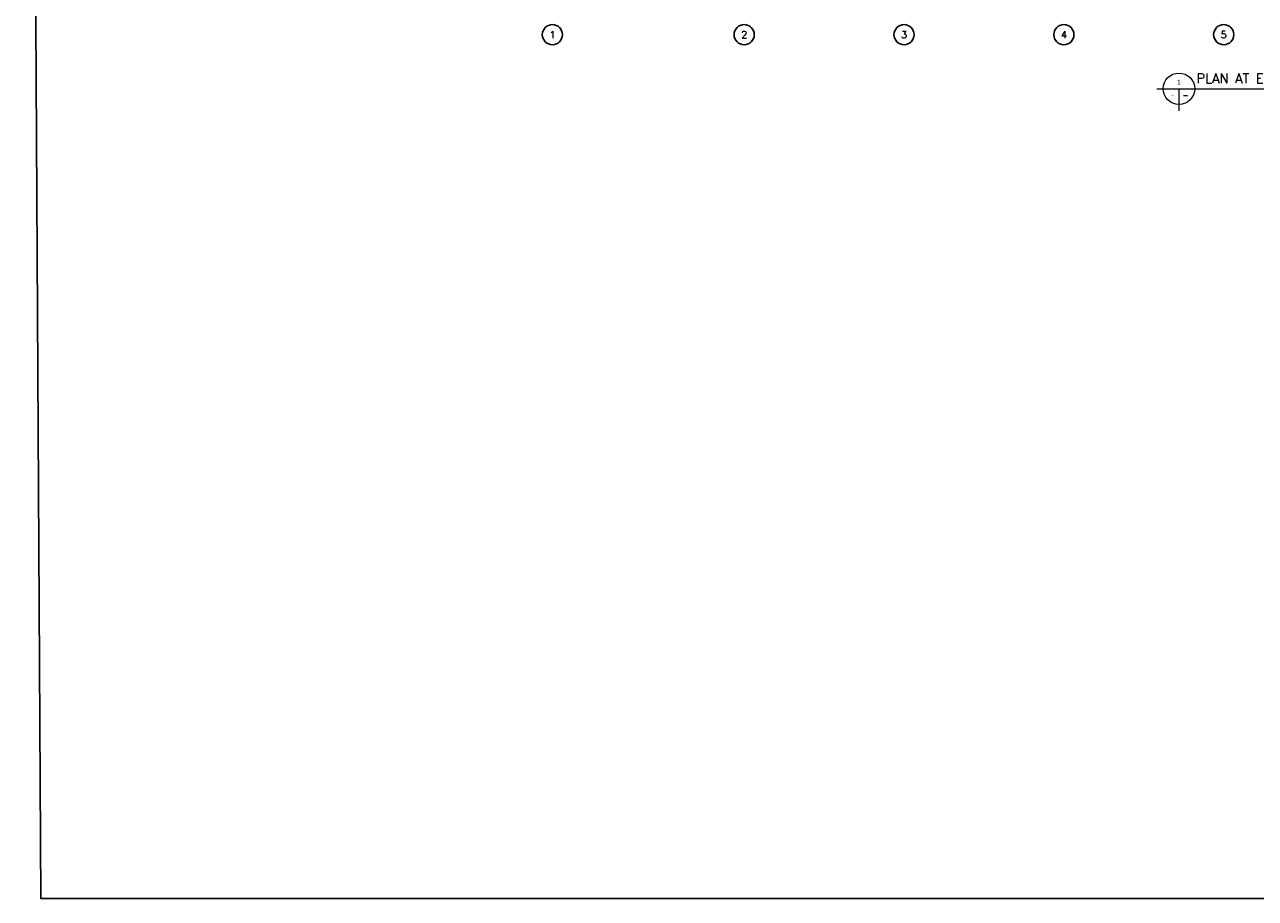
# Model space of a CAD drawing. Extents: x -7650383 to 4934791, y -114316 to 1826789.
# Tile 2 of 256: x 429317 to 506314, y -114316 to -59615. Entities that reach past the tile are written whole.
import ezdxf
from ezdxf.enums import TextEntityAlignment as Align

# ---------------------------------------------------------------- set-up
doc = ezdxf.new("R2010")
doc.units = 0
doc.header["$LTSCALE"] = 800
doc.header["$MEASUREMENT"] = 0
doc.linetypes.add('CENTER2', pattern=[1.125, 0.75, -0.125, 0.125, -0.125])
for name, color, linetype in [('CL', 2, 'CENTER2'), ('DIM', 4, 'CONTINUOUS'), ('TEXT', 3, 'CONTINUOUS'), ('WALL', 6, 'CONTINUOUS')]:
    doc.layers.add(name, color=color, linetype=linetype)
doc.layers.add('TIT', color=4, linetype='CONTINUOUS', lineweight=13)
doc.styles.add('ARCHITECTURE', font='stylu.ttf')
doc.styles.add('COMPLEX', font='complex')
doc.styles.add('ROAMNS', font='ROMANS.shx')
doc.styles.add('ROMANS', font='ISO9.shx', dxfattribs={"width": 0.8})

# ---------------------------------------------------------------- blocks, each defined once
blk = doc.blocks.new('GRD')
at = {"layer": 'CL', "linetype": 'Continuous'}
blk.add_circle((0, 419.99985), 419.99985, dxfattribs=at)
at = {"layer": 'CL', "color": 4, "style": 'COMPLEX'}
blk.add_attdef('GRD', text='', height=300, dxfattribs=at).set_placement((0, 419.99985), align=Align.MIDDLE)

msp = doc.modelspace()

# ---------------------------------------------------------------- linework, layer by layer
at = {"layer": 'TIT'}
for p, q in [((500145.7, -63630.7), (516924.2, -63630.7)), ((501534.2, -63630.7), (501534.2, -65019.2))]:
    msp.add_line(p, q, dxfattribs=at)
msp.add_circle((501534.2, -63630.7), 981.8, dxfattribs=at)
at = {"layer": 'WALL'}
msp.add_lwpolyline([(429316.6, 65128.8), (598956, 65128.8), (599961.8, -114315.7), (430322.5, -114315.7)], close=True, dxfattribs=at)

# ---------------------------------------------------------------- block references
at = {"layer": 'DIM', "xscale": 1.5, "yscale": 1.5, "zscale": 1.5}
for p, values in [((462333.2, -60875), {'GRD': '1'}), ((474333.2, -60875), {'GRD': '2'}), ((484333.2, -60875), {'GRD': '3'}), ((494333.2, -60875), {'GRD': '4'}), ((504333.2, -60875), {'GRD': '5'})]:
    msp.add_blockref('GRD', p, dxfattribs=at).add_auto_attribs(values)

# ---------------------------------------------------------------- texts
at = {"layer": 'TEXT'}
for s, style, p in [('1', 'ARCHITECTURE', (501534.2, -63221.6)), ('-', 'ROAMNS', (501943.2, -64039.8))]:
    msp.add_text(s, height=327.3, dxfattribs=dict(at, style=style)).set_placement(p, align=Align.MIDDLE)
at = {"layer": 'TEXT', "style": 'ROMANS', "width": 0.8}
msp.add_text('-', height=327.3, dxfattribs=at).set_placement((501125.1, -64039.8), align=Align.MIDDLE)
at = {"layer": 'TEXT', "insert": (502631, -62685), "char_height": 600, "width": 28835.459, "attachment_point": 1, "style": 'ARCHITECTURE'}
msp.add_mtext('{\\Fcomplex|c0;PLAN AT EL(%%P)0.0M (FFL)LVL}', dxfattribs=at)

doc.saveas('drawing.dxf')
